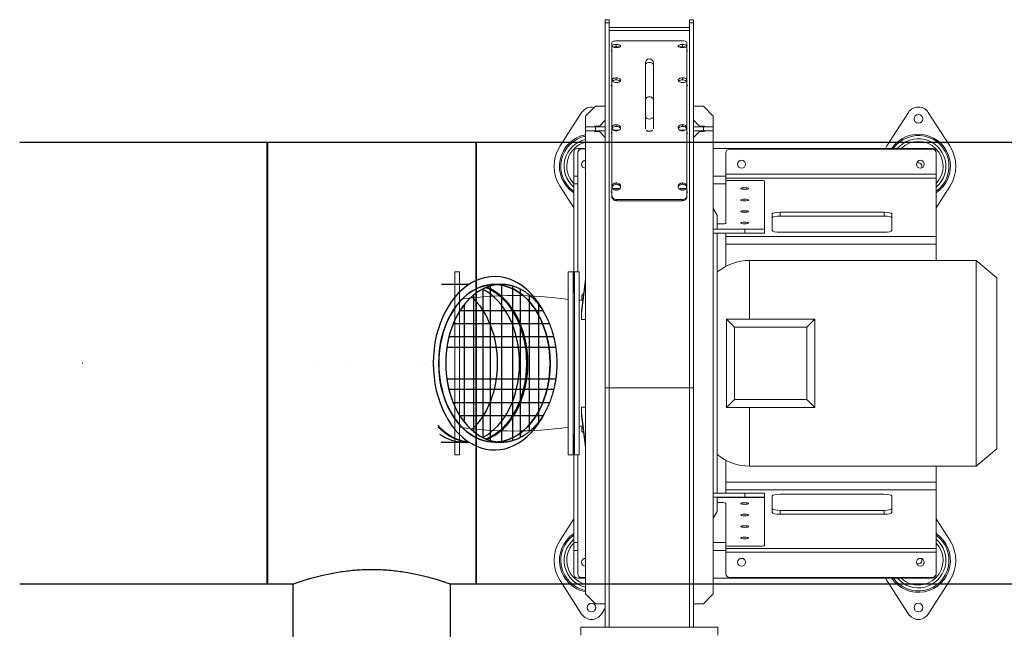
# Model space of a CAD drawing. Header units: millimetres. Extents: x -374129 to 1163271, y -112652 to 695637.
# Tile 50 of 230: x 15303 to 16553, y -32827 to -32054. Entities that reach past the tile are written whole.
import ezdxf

# ---------------------------------------------------------------- set-up
doc = ezdxf.new("R2010")
doc.units = ezdxf.units.MM
doc.linetypes.add('DASHED', pattern=[0.75, 0.5, -0.25])
doc.layers.add('KRT_technologia', color=30, linetype='Continuous')

# ---------------------------------------------------------------- blocks, each defined once
blk = doc.blocks.new('sys napowietrzania')
at = {"layer": 'KRT_technologia', "lineweight": 13}
for p, q in [((17066.4, -736.76, -3070), (17066.4, 34.12, -3070)), ((17071.4, 34.12, -3070), (17066.4, 34.12, -3070)), ((17071.4, 30.36, -3070), (17066.4, 30.36, -3070)), ((17071.4, 34.12, -3070), (17071.4, -736.76, -3070)), ((17173.4, -736.76, -3070), (17173.4, 34.12, -3070)), ((17178.4, 34.12, -3070), (17173.4, 34.12, -3070)), ((17178.4, 30.36, -3070), (17173.4, 30.36, -3070)), ((17178.4, 34.12, -3070), (17178.4, -736.76, -3070)), ((17173.4, 24.12, -3070), (17071.4, 24.12, -3070)), ((17173.4, 20.44, -3070), (17071.4, 20.44, -3070)), ((17074.8, -190.42, -3070), (17074.8, 5.32, -3070)), ((17080.4, -0.1, -3070), (17080.4, 2.72, -3070)), ((17164, 7.25, -3070), (17080.8, 7.25, -3070)), ((17164.4, -0.1, -3070), (17164.4, 2.72, -3070)), ((17170, 5.32, -3070), (17170, -190.42, -3070)), ((17117.4, -104.13, -3070), (17117.4, -20.65, -3070)), ((17127.4, -104.13, -3070), (17127.4, -20.65, -3070)), ((17080.4, -42.17, -3070), (17080.4, -39.63, -3070)), ((17164.4, -42.17, -3070), (17164.4, -39.63, -3070)), ((17036.29, -83.64, -3070), (17008.97, -126.04, -3070)), ((17053.9, -75.76, -3070), (17041.4, -88.26, -3070)), ((17053.9, -75.76, -3070), (17066.4, -75.76, -3070)), ((17190.9, -75.76, -3070), (17178.4, -75.76, -3070)), ((17203.4, -88.26, -3070), (17190.9, -75.76, -3070)), ((17451.29, -83.64, -3070), (17423.97, -126.04, -3070)), ((17503.83, -126.04, -3070), (17476.51, -83.64, -3070)), ((17041.4, -694.26, -3070), (17041.4, -88.26, -3070)), ((17058.9, -100.76, -3070), (17066.4, -93.26, -3070)), ((17080.4, -101.22, -3070), (17080.4, -99.06, -3070)), ((17164.4, -101.22, -3070), (17164.4, -99.06, -3070)), ((17178.4, -93.26, -3070), (17185.9, -100.76, -3070)), ((17203.4, -694.26, -3070), (17203.4, -88.26, -3070)), ((17041.4, -101.76, -3070), (17066.4, -101.76, -3070)), ((17066.4, -106.76, -3070), (17041.4, -106.76, -3070)), ((17058.9, -100.76, -3070), (17052.65, -100.76, -3070)), ((17052.65, -100.76, -3070), (17052.65, -101.76, -3070)), ((17052.65, -106.76, -3070), (17052.65, -107.76, -3070)), ((17058.9, -107.76, -3070), (17052.65, -107.76, -3070)), ((17053.9, -101.76, -3070), (17053.9, -106.76, -3070)), ((17066.4, -115.26, -3070), (17058.9, -107.76, -3070)), ((17077.19, -106.11, -3070), (17077.19, -105.86, -3070)), ((17083.6, -105.86, -3070), (17077.19, -105.86, -3070)), ((17083.6, -106.11, -3070), (17083.6, -105.86, -3070)), ((17161.19, -106.11, -3070), (17161.19, -105.86, -3070)), ((17167.6, -105.86, -3070), (17161.19, -105.86, -3070)), ((17167.6, -106.11, -3070), (17167.6, -105.86, -3070)), ((17178.4, -101.76, -3070), (17203.4, -101.76, -3070)), ((17178.4, -106.76, -3070), (17203.4, -106.76, -3070)), ((17185.9, -107.76, -3070), (17178.4, -115.26, -3070)), ((17185.9, -100.76, -3070), (17192.15, -100.76, -3070)), ((17192.15, -107.76, -3070), (17185.9, -107.76, -3070)), ((17190.9, -106.76, -3070), (17190.9, -101.76, -3070)), ((17192.15, -100.76, -3070), (17192.15, -101.76, -3070)), ((17192.15, -106.76, -3070), (17192.15, -107.76, -3070)), ((17026.4, -134.26, -3070), (17026.4, -311.76, -3070)), ((17041.4, -129.26, -3070), (17031.4, -129.26, -3070)), ((17031.4, -285.76, -3070), (17031.4, -134.76, -3070)), ((17041.4, -129.76, -3070), (17036.4, -129.76, -3070)), ((17481.4, -129.26, -3070), (17203.4, -129.26, -3070)), ((17219.4, -135.04, -3070), (17219.4, -223.98, -3070)), ((17481.4, -130.04, -3070), (17224.4, -130.04, -3070)), ((17441.4, -130.04, -3070), (17441.4, -129.26, -3070)), ((17451.4, -130.04, -3070), (17451.4, -129.26, -3070)), ((17486.4, -134.26, -3070), (17486.4, -271.26, -3070)), ((17486.4, -161.94, -3070), (17219.4, -161.94, -3070)), ((17031.4, -164.26, -3070), (17026.4, -164.26, -3070)), ((17031.4, -174.26, -3070), (17026.4, -174.26, -3070)), ((17080.4, -174.69, -3070), (17080.4, -173.01, -3070)), ((17164.4, -174.69, -3070), (17164.4, -173.01, -3070)), ((17219.4, -164.26, -3070), (17203.4, -164.26, -3070)), ((17203.4, -174.26, -3070), (17219.4, -174.26, -3070)), ((17486.4, -166.83, -3070), (17219.4, -166.83, -3070)), ((17263.4, -169.71, -3070), (17224.4, -169.71, -3070)), ((17268.4, -236.76, -3070), (17268.4, -170.75, -3070)), ((17008.97, -177.49, -3070), (17026.4, -204.54, -3070)), ((17077.19, -181.39, -3070), (17077.19, -180.04, -3070)), ((17083.6, -180.04, -3070), (17077.19, -180.04, -3070)), ((17077.79, -181.7, -3070), (17083, -181.7, -3070)), ((17083.6, -181.39, -3070), (17083.6, -180.04, -3070)), ((17161.19, -181.39, -3070), (17161.19, -180.04, -3070)), ((17167.6, -180.04, -3070), (17161.19, -180.04, -3070)), ((17161.79, -181.7, -3070), (17167, -181.7, -3070)), ((17167.6, -181.39, -3070), (17167.6, -180.04, -3070)), ((17486.4, -204.54, -3070), (17503.83, -177.49, -3070)), ((17080.8, -194, -3070), (17080.8, -195.54, -3070)), ((17080.8, -194, -3070), (17164, -194, -3070)), ((17080.8, -195.54, -3070), (17164, -195.54, -3070)), ((17164, -195.54, -3070), (17164, -194, -3070)), ((17208.4, -213.86, -3070), (17203.4, -205.2, -3070)), ((17278.4, -212.3, -3070), (17278.4, -233.51, -3070)), ((17288.4, -215.11, -3070), (17288.4, -210.22, -3070)), ((17420.3, -210.22, -3070), (17288.4, -210.22, -3070)), ((17420.3, -215.11, -3070), (17420.3, -210.22, -3070)), ((17430.3, -233.51, -3070), (17430.3, -212.3, -3070)), ((17208.4, -213.86, -3070), (17208.4, -231.76, -3070)), ((17288.4, -215.11, -3070), (17420.3, -215.11, -3070)), ((17203.4, -231.76, -3070), (17268.4, -231.76, -3070)), ((17203.4, -236.76, -3070), (17268.4, -236.76, -3070)), ((17214.4, -225.02, -3070), (17208.4, -225.02, -3070)), ((17208.4, -231.63, -3070), (17268.4, -231.63, -3070)), ((17208.4, -236.76, -3070), (17208.4, -566.76, -3070)), ((17219.4, -236.76, -3070), (17219.4, -278.7, -3070)), ((17243.4, -236.76, -3070), (17243.4, -231.76, -3070)), ((17288.4, -235.59, -3070), (17420.3, -235.59, -3070)), ((17219.4, -241.04, -3070), (17486.4, -241.04, -3070)), ((17219.4, -250.82, -3070), (17486.4, -250.82, -3070)), ((17249.65, -345.76, -3070), (17249.65, -271.26, -3070)), ((17249.65, -271.26, -3070), (17537.3, -271.26, -3070)), ((17537.3, -271.26, -3070), (17537.3, -532.26, -3070)), ((17563.4, -293.16, -3070), (17537.3, -271.26, -3070)), ((16875.4, -517.76, -3070), (16875.4, -285.76, -3070)), ((16881.4, -285.76, -3070), (16875.4, -285.76, -3070)), ((16875.4, -517.76, -3070), (16875.4, -285.76, -3070)), ((16881.4, -285.76, -3070), (16875.4, -285.76, -3070)), ((16881.4, -285.76, -3070), (16881.4, -517.76, -3070)), ((16881.4, -285.76, -3070), (16881.4, -517.76, -3070)), ((17019.4, -285.76, -3070), (17019.4, -517.76, -3070)), ((17025.4, -285.76, -3070), (17019.4, -285.76, -3070)), ((17025.4, -517.76, -3070), (17025.4, -285.76, -3070)), ((17027.4, -285.76, -3070), (17027.4, -517.76, -3070)), ((17033.4, -285.76, -3070), (17027.4, -285.76, -3070)), ((17033.4, -517.76, -3070), (17033.4, -285.76, -3070)), ((17041.4, -294.52, -3070), (17036.4, -335.65, -3070)), ((17036.4, -339.19, -3070), (17041.4, -298.06, -3070)), ((17563.4, -293.16, -3070), (17563.4, -510.36, -3070)), ((17027.4, -311.76, -3070), (17025.4, -311.76, -3070)), ((17038.09, -321.76, -3070), (17033.4, -321.76, -3070)), ((17036.4, -346.26, -3070), (17036.4, -335.65, -3070)), ((17041.4, -346.26, -3070), (17036.4, -346.26, -3070)), ((17220.4, -457.76, -3070), (17220.4, -345.76, -3070)), ((17220.4, -345.76, -3070), (17230.4, -355.76, -3070)), ((17332.4, -345.76, -3070), (17220.4, -345.76, -3070)), ((17322.4, -355.76, -3070), (17332.4, -345.76, -3070)), ((17332.4, -345.76, -3070), (17332.4, -457.76, -3070)), ((17230.4, -355.76, -3070), (17230.4, -447.76, -3070)), ((17322.4, -355.76, -3070), (17230.4, -355.76, -3070)), ((17322.4, -447.76, -3070), (17322.4, -355.76, -3070)), ((17178.4, -433.1, -3070), (17066.4, -433.1, -3070)), ((17230.4, -447.76, -3070), (17220.4, -457.76, -3070)), ((17322.4, -447.76, -3070), (17230.4, -447.76, -3070)), ((17332.4, -457.76, -3070), (17322.4, -447.76, -3070)), ((17036.4, -457.27, -3070), (17041.4, -457.27, -3070)), ((17036.4, -467.88, -3070), (17036.4, -457.27, -3070)), ((17332.4, -457.76, -3070), (17220.4, -457.76, -3070)), ((17249.65, -532.26, -3070), (17249.65, -457.76, -3070)), ((17041.4, -505.47, -3070), (17036.4, -464.34, -3070)), ((17036.4, -467.88, -3070), (17041.4, -509.01, -3070)), ((17038.09, -481.76, -3070), (17033.4, -481.76, -3070)), ((17027.4, -491.76, -3070), (17025.4, -491.76, -3070)), ((17026.4, -491.76, -3070), (17026.4, -669.26, -3070)), ((17563.4, -510.36, -3070), (17537.3, -532.26, -3070)), ((16881.4, -517.76, -3070), (16875.4, -517.76, -3070)), ((16881.4, -517.76, -3070), (16875.4, -517.76, -3070)), ((17025.4, -517.76, -3070), (17019.4, -517.76, -3070)), ((17033.4, -517.76, -3070), (17027.4, -517.76, -3070)), ((17031.4, -668.76, -3070), (17031.4, -517.76, -3070)), ((17219.4, -566.76, -3070), (17219.4, -524.83, -3070)), ((17249.65, -532.26, -3070), (17537.3, -532.26, -3070)), ((17486.4, -669.26, -3070), (17486.4, -532.26, -3070)), ((17219.4, -552.71, -3070), (17486.4, -552.71, -3070)), ((17219.4, -562.49, -3070), (17486.4, -562.49, -3070)), ((17203.4, -566.76, -3070), (17268.4, -566.76, -3070)), ((17268.4, -571.76, -3070), (17203.4, -571.76, -3070)), ((17208.4, -571.76, -3070), (17208.4, -589.66, -3070)), ((17268.4, -571.87, -3070), (17208.4, -571.87, -3070)), ((17243.4, -571.76, -3070), (17243.4, -566.76, -3070)), ((17268.4, -632.78, -3070), (17268.4, -566.76, -3070)), ((17278.4, -591.23, -3070), (17278.4, -570.02, -3070)), ((17288.4, -567.94, -3070), (17420.3, -567.94, -3070)), ((17430.3, -570.02, -3070), (17430.3, -591.23, -3070)), ((17208.4, -578.51, -3070), (17214.4, -578.51, -3070)), ((17219.4, -668.49, -3070), (17219.4, -579.55, -3070)), ((17026.4, -598.99, -3070), (17008.97, -626.04, -3070)), ((17203.4, -598.32, -3070), (17208.4, -589.66, -3070)), ((17288.4, -588.42, -3070), (17420.3, -588.42, -3070)), ((17288.4, -588.42, -3070), (17288.4, -593.31, -3070)), ((17420.3, -593.31, -3070), (17288.4, -593.31, -3070)), ((17420.3, -588.42, -3070), (17420.3, -593.31, -3070)), ((17503.83, -626.04, -3070), (17486.4, -598.99, -3070)), ((17026.4, -629.26, -3070), (17031.4, -629.26, -3070)), ((17219.4, -629.26, -3070), (17203.4, -629.26, -3070)), ((17486.4, -636.7, -3070), (17219.4, -636.7, -3070)), ((17224.4, -633.81, -3070), (17263.4, -633.81, -3070)), ((17026.4, -639.26, -3070), (17031.4, -639.26, -3070)), ((17203.4, -639.26, -3070), (17219.4, -639.26, -3070)), ((17486.4, -641.59, -3070), (17219.4, -641.59, -3070)), ((17031.4, -674.26, -3070), (17041.4, -674.26, -3070)), ((17041.4, -673.76, -3070), (17036.4, -673.76, -3070)), ((17203.4, -674.26, -3070), (17481.4, -674.26, -3070)), ((17481.4, -673.49, -3070), (17224.4, -673.49, -3070)), ((17441.4, -674.26, -3070), (17441.4, -673.49, -3070)), ((17451.4, -674.26, -3070), (17451.4, -673.49, -3070)), ((17008.97, -677.49, -3070), (17036.29, -719.89, -3070)), ((17423.97, -677.49, -3070), (17451.29, -719.89, -3070)), ((17476.51, -719.89, -3070), (17503.83, -677.49, -3070)), ((17041.4, -694.26, -3070), (17053.9, -706.76, -3070)), ((17190.9, -706.76, -3070), (17203.4, -694.26, -3070)), ((17053.9, -706.76, -3070), (17066.4, -706.76, -3070)), ((17061.51, -719.89, -3070), (17066.4, -712.3, -3070)), ((17178.4, -706.76, -3070), (17190.9, -706.76, -3070)), ((17035.4, -736.76, -3070), (17035.4, -746.76, -3070)), ((17209.4, -736.76, -3070), (17035.4, -736.76, -3070)), ((17209.4, -736.76, -3070), (17209.4, -746.76, -3070))]:
    blk.add_line(p, q, dxfattribs=at)
at = {"layer": 'KRT_technologia', "linetype": 'ByBlock', "lineweight": -2}
for p, q in [((16636.9, -121.76, 904.27), (16322.9, -121.76, 904.27)), ((23754.86, -121.76, 904.27), (16902.62, -121.76, 904.27)), ((16322.9, -681.76, 904.27), (16636.9, -681.76, 904.27)), ((16669.86, -681.76, 904.27), (16669.87, -1027.89, 904.27)), ((16869.87, -1027.89, 904.27), (16869.87, -681.76, 904.27)), ((16902.62, -681.76, 904.27), (23309.87, -681.76, 904.27))]:
    blk.add_line(p, q, dxfattribs=at)
at = {"layer": 'KRT_technologia', "linetype": 'Continuous', "lineweight": -2}
for p, q in [((16636.9, -681.76, 904.27), (16636.9, -121.76, 904.27)), ((16902.62, -121.76, 904.27), (16902.62, -681.76, 904.27))]:
    blk.add_line(p, q, dxfattribs=at)
at = {"layer": 'KRT_technologia', "linetype": 'ByBlock', "lineweight": -2, "extrusion": (2.44929e-16, -6.12323e-17, -1)}
for p, q in [((16902.36, -121.76, 904.27), (16637.36, -121.76, 904.27)), ((16637.36, -681.76, 904.27), (16669.86, -681.76, 904.27)), ((16869.86, -681.76, 904.27), (16902.36, -681.76, 904.27))]:
    blk.add_line(p, q, dxfattribs=at)
at = {"layer": 'KRT_technologia', "linetype": 'Continuous', "lineweight": -2, "extrusion": (2.44929e-16, -6.12323e-17, -1)}
for p, q in [((16637.37, -121.76, 904.27), (16637.37, -681.76, 904.27)), ((16902.37, -681.76, 904.27), (16902.37, -121.76, 904.27))]:
    blk.add_line(p, q, dxfattribs=at)
at = {"layer": 'KRT_technologia', "linetype": 'ByBlock', "lineweight": -2, "extrusion": (0, -1, -1.83697e-16)}
for p, q in [((16637.37, -301.76, -327.5), (16636.9, -301.76, -327.5)), ((16636.9, -501.76, -327.5), (16637.37, -501.76, -327.5))]:
    blk.add_line(p, q, dxfattribs=at)
at = {"layer": 'KRT_technologia', "linetype": 'ByBlock', "lineweight": -2, "extrusion": (2.16489e-16, -1, -9.40243e-17)}
for p, q in [((16893.31, -301.76, -247.05), (16858.54, -301.76, -247.05)), ((16934.55, -301.76, -224.07), (16925.71, -301.76, -224.07)), ((16858.54, -501.76, -247.05), (16893.31, -501.76, -247.05)), ((16925.71, -501.76, -224.07), (16934.55, -501.76, -224.07))]:
    blk.add_line(p, q, dxfattribs=at)
at = {"layer": 'KRT_technologia', "linetype": 'Continuous', "lineweight": -3, "extrusion": (2.16489e-16, -1, -9.40243e-17)}
for p, q in [((16910.98, -307.48, -224.07), (16910.98, -496.05, -224.07)), ((16920.41, -303.78, -224.07), (16920.41, -499.74, -224.07)), ((16934.55, -301.76, -224.07), (16934.55, -501.76, -224.07)), ((16948.69, -303.78, -224.07), (16948.69, -499.74, -224.07)), ((16958.12, -307.48, -224.07), (16958.12, -496.05, -224.07)), ((16899.19, -315.16, -224.07), (16899.19, -488.37, -224.07)), ((16969.9, -315.16, -224.07), (16969.9, -488.37, -224.07)), ((16987.25, -335.1, -224.07), (16881.84, -335.1, -224.07)), ((16887.41, -327.23, -224.07), (16887.41, -476.3, -224.07)), ((16902.62, -335.1, -224.07), (16902.37, -335.1, -224.07)), ((16981.69, -327.23, -224.07), (16981.69, -476.3, -224.07)), ((16995.79, -351.76, -224.07), (16873.31, -351.76, -224.07)), ((16902.62, -351.76, -224.07), (16902.37, -351.76, -224.07)), ((17001.22, -368.43, -224.07), (16867.88, -368.43, -224.07)), ((16902.62, -368.43, -224.07), (16902.37, -368.43, -224.07)), ((17003.83, -381.76, -224.07), (16865.27, -381.76, -224.07)), ((16902.62, -381.76, -224.07), (16902.37, -381.76, -224.07)), ((16902.62, -401.76, -224.07), (16902.37, -401.76, -224.07)), ((17003.83, -421.76, -224.07), (16865.27, -421.76, -224.07)), ((16902.62, -421.76, -224.07), (16902.37, -421.76, -224.07)), ((17001.22, -435.1, -224.07), (16867.88, -435.1, -224.07)), ((16902.62, -435.1, -224.07), (16902.37, -435.1, -224.07)), ((16995.79, -451.76, -224.07), (16873.31, -451.76, -224.07)), ((16902.62, -451.76, -224.07), (16902.37, -451.76, -224.07)), ((16987.25, -468.43, -224.07), (16881.84, -468.43, -224.07)), ((16902.62, -468.43, -224.07), (16902.37, -468.43, -224.07))]:
    blk.add_line(p, q, dxfattribs=at)
at = {"layer": 'KRT_technologia', "linetype": 'ByBlock', "lineweight": -2, "extrusion": (-1.22465e-16, 1, 1.83697e-16)}
blk.add_line((16636.9, -501.76, -2420), (16637.37, -501.76, -2420), dxfattribs=at)
at = {"layer": 'KRT_technologia', "linetype": 'ByBlock', "lineweight": -2, "extrusion": (-1.83697e-16, 1, 6.12323e-17)}
blk.add_line((16857.91, -501.76, -318.71), (16858.54, -501.76, -318.71), dxfattribs=at)
at = {"layer": 'KRT_technologia', "lineweight": 13}
for centre, radius in [((17463.9, -91.76, -3070), 5.5), ((17239.4, -149.26, -3070), 5), ((17466.4, -149.26, -3070), 5), ((17239.4, -654.26, -3070), 5), ((17466.4, -654.26, -3070), 5), ((17048.9, -711.76, -3070), 5.5), ((17463.9, -711.76, -3070), 5.5)]:
    blk.add_circle(centre, radius, dxfattribs=at)
at = {"layer": 'KRT_technologia', "linetype": 'ByBlock', "lineweight": -2}
for centre in [(16402.9, -401.76, -327.5), (16697.9, -401.76, -327.5), (16737.9, -401.76, -2420), (16827.9, -401.76, -2420), (16837.32, -401.76, -318.71)]:
    blk.add_circle(centre, 0.05, dxfattribs=at)
at = {"layer": 'KRT_technologia', "lineweight": 13}
for centre, radius, start, end in [((17122.4, -20.65, -3070), 5, 0, 180), ((17048.9, -91.76, -3070), 15, 76.2347, 147.20283), ((17463.9, -91.76, -3070), 15, 32.79717, 147.20283), ((17048.9, -151.76, -3070), 40.65, 100.63085, 236.39656), ((17463.9, -151.76, -3070), 40.65, 303.60344, 146.39656), ((17048.9, -151.76, -3070), 38.92, 101.1098, 234.68512), ((17048.9, -151.76, -3070), 34.88, 102.41644, 229.83083), ((17048.9, -151.76, -3070), 31.42, 103.81121, 224.26079), ((17048.9, -151.76, -3070), 40.65, 64.50359, 65.07879), ((17463.9, -151.76, -3070), 38.92, 305.31488, 144.68512), ((17463.9, -151.76, -3070), 34.88, 310.16917, 139.83083), ((17463.9, -151.76, -3070), 31.42, 315.73921, 134.26079), ((17048.9, -151.76, -3070), 47.5, 147.20283, 212.79717), ((17031.4, -134.26, -3070), 5, 90, 180), ((17036.4, -134.76, -3070), 5, 90, 180), ((17224.4, -135.04, -3070), 5, 90, 180), ((17463.9, -151.76, -3070), 47.5, 147.20283, 151.72629), ((17481.4, -134.26, -3070), 5, 0, 90), ((17481.4, -135.04, -3070), 5, 0, 90), ((17463.9, -151.76, -3070), 47.5, 327.20283, 32.79717), ((17041.4, -149.26, -3070), 5, 90, 270), ((17463.9, -151.76, -3070), 4.5, 329.09669, 120.90331), ((17249.65, -336.51, -3070), 65.25, 90, 129.21143), ((16950.4, -794.36, -3070), 478.6, 81.71075, 98.28925), ((17041.4, -317.6, -3070), 5, 116.91701, 229.22062), ((16950.4, -9.16, -3070), 478.6, 261.71075, 278.28925), ((17041.4, -485.93, -3070), 5, 130.77938, 243.08299), ((17249.65, -467.01, -3070), 65.25, 230.78857, 270), ((17048.9, -651.76, -3070), 40.65, 123.60344, 259.36915), ((17048.9, -651.76, -3070), 38.92, 125.31488, 258.8902), ((17463.9, -651.76, -3070), 40.65, 213.60344, 56.39656), ((17463.9, -651.76, -3070), 38.92, 215.31488, 54.68512), ((17048.9, -651.76, -3070), 47.5, 147.20283, 212.79717), ((17048.9, -651.76, -3070), 34.88, 130.16917, 257.58356), ((17048.9, -651.76, -3070), 31.42, 135.73921, 256.18879), ((17463.9, -651.76, -3070), 34.88, 220.16917, 49.83083), ((17463.9, -651.76, -3070), 31.42, 225.73921, 44.26079), ((17463.9, -651.76, -3070), 47.5, 327.20283, 32.79717), ((17041.4, -654.26, -3070), 5, 90, 270), ((17463.9, -651.76, -3070), 4.5, 239.09669, 30.90331), ((17031.4, -669.26, -3070), 5, 180, 270), ((17036.4, -668.76, -3070), 5, 180, 270), ((17224.4, -668.49, -3070), 5, 180, 270), ((17463.9, -651.76, -3070), 47.5, 208.27371, 212.79717), ((17481.4, -668.49, -3070), 5, 270, 0), ((17481.4, -669.26, -3070), 5, 270, 0), ((17048.9, -711.76, -3070), 15, 212.79717, 327.20283), ((17463.9, -711.76, -3070), 15, 212.79717, 327.20283)]:
    blk.add_arc(centre, radius, start, end, dxfattribs=at)
at = {"layer": 'KRT_technologia', "lineweight": 13, "extrusion": (0, 0, -1)}
for centre, major_axis, ratio, start_param, end_param in [((17122.4, -23.93, -3070), (-5, 0), 0.7809018, 0, 3.1415927), ((17122.4, -67.66, -3070), (-5, 0), 0.7809018, 0, 3.1415927), ((17122.4, -88.74, -3070), (-5, 0), 0.6246538, 3.1415927, 6.2831853), ((17122.4, -104.36, -3070), (5, 0), 0.6246538, 0.5518432, 2.5897495), ((17224.4, -170.75, -3070), (-5, 0), 0.2079117, 0, 1.5707963), ((17263.4, -170.75, -3070), (5, 0), 0.2079117, 4.712389, 6.2831853), ((17288.4, -212.3, -3070), (-10, 0), 0.2079117, 0, 1.5707963), ((17420.3, -212.3, -3070), (10, 0), 0.2079117, 4.712389, 6.2831853), ((17214.4, -223.98, -3070), (5, 0), 0.2079117, 0, 1.5707963), ((17288.4, -217.19, -3070), (-10, 0), 0.2079117, 0, 1.5707963), ((17420.3, -217.19, -3070), (10, 0), 0.2079117, 4.712389, 6.2831853), ((17288.4, -233.51, -3070), (-10, 0), 0.2079117, 4.712389, 6.2831853), ((17420.3, -233.51, -3070), (10, 0), 0.2079117, 0, 1.5707963), ((17288.4, -570.02, -3070), (-10, 0), 0.2079117, 0, 1.5707963), ((17420.3, -570.02, -3070), (10, 0), 0.2079117, 4.712389, 6.2831853), ((17214.4, -579.55, -3070), (5, 0), 0.2079117, 4.712389, 6.2831853), ((17288.4, -586.34, -3070), (-10, 0), 0.2079117, 4.712389, 6.2831853), ((17420.3, -586.34, -3070), (10, 0), 0.2079117, 0, 1.5707963), ((17288.4, -591.23, -3070), (-10, 0), 0.2079117, 4.712389, 6.2831853), ((17420.3, -591.23, -3070), (10, 0), 0.2079117, 0, 1.5707963), ((17224.4, -632.78, -3070), (-5, 0), 0.2079117, 4.712389, 6.2831853), ((17263.4, -632.78, -3070), (5, 0), 0.2079117, 0, 1.5707963)]:
    blk.add_ellipse(centre, major_axis=major_axis, ratio=ratio, start_param=start_param, end_param=end_param, dxfattribs=at)
for centre in [(17243.4, -180.11, -3070), (17243.4, -194.66, -3070), (17243.4, -209.22, -3070), (17243.4, -223.77, -3070), (17243.4, -579.76, -3070), (17243.4, -594.31, -3070), (17243.4, -608.87, -3070), (17243.4, -623.42, -3070)]:
    blk.add_ellipse(centre, major_axis=(5, 0), ratio=0.2079117, dxfattribs=at)
at = {"layer": 'KRT_technologia', "linetype": 'ByBlock', "lineweight": -2}
for centre, major_axis, start_param, end_param in [((16925.71, -401.76, -224.07), (0, 110), 5.3210519, 7.8539816), ((16934.55, -401.76, -224.07), (0, 100), 0, 3.1415927), ((16925.71, -401.76, -224.07), (0, -110), 4.712389, 7.2453155)]:
    blk.add_ellipse(centre, major_axis=major_axis, ratio=0.7071068, start_param=start_param, end_param=end_param, dxfattribs=at)
at = {"layer": 'KRT_technologia', "linetype": 'DASHED', "lineweight": -3}
for major_axis, start_param, end_param in [((0, -100), 5.8147274, 9.8932419), ((0, 100), 0.4724297, 1.5707963), ((0, -100), 4.712389, 5.8107556)]:
    blk.add_ellipse((16934.55, -401.76, -224.07), major_axis=major_axis, ratio=0.7071068, start_param=start_param, end_param=end_param, dxfattribs=at)
at = {"layer": 'KRT_technologia', "linetype": 'Continuous', "lineweight": -2}
for major_axis, start_param, end_param in [((0, 100), 0, 3.1415927), ((0, -100), 0.0625237, 3.0790709)]:
    blk.add_ellipse((16925.71, -401.76, -247.05), major_axis=major_axis, ratio=0.7071068, start_param=start_param, end_param=end_param, dxfattribs=at)
at = {"layer": 'KRT_technologia', "linetype": 'ByBlock', "lineweight": -2, "extrusion": (1.11022e-16, 1.91241e-32, -1)}
blk.add_ellipse((16925.71, -401.76, -224.07), major_axis=(0, 100), ratio=0.7071068, start_param=4.712389, end_param=6.2831853, dxfattribs=at)
at = {"layer": 'KRT_technologia', "linetype": 'Continuous', "lineweight": -3}
for centre, start_param, end_param in [((16886.82, -401.76, -247.05), 0.3442567, 2.797338), ((16897.43, -401.76, -247.05), 0.2655436, 2.8760507), ((16897.43, -401.76, -247.05), 5.6151804, 6.2206597), ((16886.82, -401.76, -247.05), 5.8306659, 6.2831853)]:
    blk.add_ellipse(centre, major_axis=(0, -100), ratio=0.7071068, start_param=start_param, end_param=end_param, dxfattribs=at)
at = {"layer": 'KRT_technologia', "linetype": 'ByBlock', "lineweight": -2, "extrusion": (-1.68828e-29, 1.59005e-29, -1)}
blk.add_ellipse((16895.66, -401.76, -224.07), major_axis=(0, 100), ratio=0.7071068, start_param=0.2785258, end_param=2.8630644, dxfattribs=at)
at = {"layer": 'KRT_technologia', "linetype": 'ByBlock', "lineweight": -2, "extrusion": (-1.53871e-29, 3.2787e-30, -1)}
blk.add_ellipse((16925.71, -401.76, -224.07), major_axis=(0, 100), ratio=0.7071068, start_param=0.0625217, end_param=3.0790689, dxfattribs=at)
at = {"layer": 'KRT_technologia', "linetype": 'Continuous', "lineweight": -2, "extrusion": (-2.9332e-30, -3.03218e-30, -1)}
blk.add_ellipse((16858.54, -401.76, -247.05), major_axis=(0, 100), ratio=0.7071068, start_param=0.5673652, end_param=2.5742255, dxfattribs=at)
at = {"layer": 'KRT_technologia', "linetype": 'Continuous', "lineweight": -2, "extrusion": (-2.00722e-32, -1.2326e-32, -1)}
blk.add_ellipse((16858.54, -401.76, -318.71), major_axis=(0, 100), ratio=0.7071068, start_param=0.5673652, end_param=1.5707963, dxfattribs=at)
at = {"layer": 'KRT_technologia', "linetype": 'ByBlock', "lineweight": -2, "extrusion": (-2.03552e-32, -1.2326e-32, -1)}
blk.add_ellipse((16925.71, -401.76, -224.07), major_axis=(0, -100), ratio=0.7071068, start_param=0, end_param=1.5707963, dxfattribs=at)
at = {"layer": 'KRT_technologia', "linetype": 'Continuous', "lineweight": -2, "extrusion": (-7.82902e-46, -1.2326e-32, -1)}
blk.add_ellipse((16858.54, -401.76, -318.71), major_axis=(0, -100), ratio=0.7071068, start_param=4.712389, end_param=5.7158182, dxfattribs=at)
at = {"layer": 'KRT_technologia', "linetype": 'ByBlock', "lineweight": -2, "extrusion": (-1.11022e-16, 1.58896e-29, -1)}
blk.add_ellipse((16895.66, -401.76, -224.07), major_axis=(0, -100), ratio=0.7071068, start_param=0.0345595, end_param=0.6278035, dxfattribs=at)
at = {"layer": 'KRT_technologia', "lineweight": 13}
for points, knots in [([(17080.4, 2.72, -3070), (17078.78, 2.72, -3070), (17077.18, 2.46, -3070), (17076.15, 2.02, -3070), (17075.13, 1.59, -3070), (17074.69, 0.99, -3070), (17075, 0.42, -3070), (17075.3, -0.14, -3070), (17076.32, -0.66, -3070), (17077.73, -0.94, -3070), (17079.19, -1.24, -3070), (17081.03, -1.27, -3070), (17082.56, -1.03, -3070), (17084.04, -0.8, -3070), (17085.22, -0.32, -3070), (17085.67, 0.23, -3070), (17086.13, 0.78, -3070), (17085.87, 1.4, -3070), (17084.98, 1.86, -3070), (17084.1, 2.33, -3070), (17082.61, 2.64, -3070), (17081.02, 2.7, -3070), (17080.81, 2.71, -3070), (17080.61, 2.72, -3070), (17080.4, 2.72, -3070)], [-3.1415927, -3.1415927, -3.1415927, -3.1415927, -2.260331, -2.260331, -2.260331, -1.3821095, -1.3821095, -1.3821095, -0.5074266, -0.5074266, -0.5074266, 0.4048282, 0.4048282, 0.4048282, 1.2831104, 1.2831104, 1.2831104, 2.1559692, 2.1559692, 2.1559692, 3.0285094, 3.0285094, 3.0285094, 3.1415927, 3.1415927, 3.1415927, 3.1415927]), ([(17080.8, 7.25, -3070), (17079.07, 7.25, -3070), (17077.36, 7, -3070), (17076.24, 6.58, -3070), (17075.32, 6.24, -3070), (17074.8, 5.78, -3070), (17074.8, 5.32, -3070)], [-0.7853982, -0.7853982, -0.7853982, -0.7853982, 0.0768952, 0.0768952, 0.0768952, 0.7853982, 0.7853982, 0.7853982, 0.7853982]), ([(17164.4, 2.72, -3070), (17162.78, 2.72, -3070), (17161.18, 2.46, -3070), (17160.15, 2.02, -3070), (17159.13, 1.59, -3070), (17158.69, 0.99, -3070), (17159, 0.42, -3070), (17159.3, -0.14, -3070), (17160.32, -0.66, -3070), (17161.73, -0.94, -3070), (17163.19, -1.24, -3070), (17165.03, -1.27, -3070), (17166.56, -1.03, -3070), (17168.04, -0.8, -3070), (17169.22, -0.32, -3070), (17169.67, 0.23, -3070), (17170.13, 0.78, -3070), (17169.87, 1.4, -3070), (17168.98, 1.86, -3070), (17168.1, 2.33, -3070), (17166.61, 2.64, -3070), (17165.02, 2.7, -3070), (17164.81, 2.71, -3070), (17164.61, 2.72, -3070), (17164.4, 2.72, -3070)], [-3.1415927, -3.1415927, -3.1415927, -3.1415927, -2.260331, -2.260331, -2.260331, -1.3821095, -1.3821095, -1.3821095, -0.5074266, -0.5074266, -0.5074266, 0.4048282, 0.4048282, 0.4048282, 1.2831104, 1.2831104, 1.2831104, 2.1559692, 2.1559692, 2.1559692, 3.0285094, 3.0285094, 3.0285094, 3.1415927, 3.1415927, 3.1415927, 3.1415927]), ([(17170, 5.32, -3070), (17170, 5.88, -3070), (17169.21, 6.43, -3070), (17167.9, 6.79, -3070), (17166.83, 7.09, -3070), (17165.42, 7.25, -3070), (17164, 7.25, -3070)], [-0.7853982, -0.7853982, -0.7853982, -0.7853982, 0.0768952, 0.0768952, 0.0768952, 0.7853982, 0.7853982, 0.7853982, 0.7853982]), ([(17076.58, -0.63, -3070), (17076.93, -0.52, -3070), (17077.31, -0.42, -3070), (17077.73, -0.34, -3070), (17078.54, -0.19, -3070), (17079.47, -0.1, -3070), (17080.4, -0.1, -3070)], [2.37415658, 2.37415658, 2.37415658, 2.37415658, 2.63555197, 2.63555197, 2.63555197, 3.14159265, 3.14159265, 3.14159265, 3.14159265]), ([(17080.4, -0.1, -3070), (17081.14, -0.1, -3070), (17081.89, -0.16, -3070), (17082.57, -0.26, -3070), (17083.18, -0.35, -3070), (17083.74, -0.48, -3070), (17084.21, -0.64, -3070)], [3.14159265, 3.14159265, 3.14159265, 3.14159265, 3.54746031, 3.54746031, 3.54746031, 3.90902873, 3.90902873, 3.90902873, 3.90902873]), ([(17160.58, -0.63, -3070), (17160.93, -0.52, -3070), (17161.31, -0.42, -3070), (17161.73, -0.34, -3070), (17162.54, -0.19, -3070), (17163.47, -0.1, -3070), (17164.4, -0.1, -3070)], [2.37415658, 2.37415658, 2.37415658, 2.37415658, 2.63555197, 2.63555197, 2.63555197, 3.14159265, 3.14159265, 3.14159265, 3.14159265]), ([(17164.4, -0.1, -3070), (17165.14, -0.1, -3070), (17165.89, -0.16, -3070), (17166.57, -0.26, -3070), (17167.18, -0.35, -3070), (17167.74, -0.48, -3070), (17168.21, -0.64, -3070)], [3.14159265, 3.14159265, 3.14159265, 3.14159265, 3.54746031, 3.54746031, 3.54746031, 3.90902873, 3.90902873, 3.90902873, 3.90902873]), ([(17080.4, -39.63, -3070), (17078.78, -39.63, -3070), (17077.18, -40.03, -3070), (17076.15, -40.7, -3070), (17075.13, -41.36, -3070), (17074.69, -42.29, -3070), (17075, -43.15, -3070), (17075.3, -44.01, -3070), (17076.32, -44.79, -3070), (17077.73, -45.22, -3070), (17079.19, -45.67, -3070), (17081.03, -45.72, -3070), (17082.56, -45.36, -3070), (17084.04, -45.01, -3070), (17085.22, -44.28, -3070), (17085.67, -43.44, -3070), (17086.13, -42.6, -3070), (17085.87, -41.66, -3070), (17084.98, -40.94, -3070), (17084.1, -40.23, -3070), (17082.61, -39.74, -3070), (17081.02, -39.64, -3070), (17080.81, -39.63, -3070), (17080.61, -39.63, -3070), (17080.4, -39.63, -3070)], [-3.1415927, -3.1415927, -3.1415927, -3.1415927, -2.260331, -2.260331, -2.260331, -1.3821095, -1.3821095, -1.3821095, -0.5074266, -0.5074266, -0.5074266, 0.4048282, 0.4048282, 0.4048282, 1.2831104, 1.2831104, 1.2831104, 2.1559692, 2.1559692, 2.1559692, 3.0285094, 3.0285094, 3.0285094, 3.1415927, 3.1415927, 3.1415927, 3.1415927]), ([(17075.42, -43.86, -3070), (17075.91, -43.3, -3070), (17076.73, -42.83, -3070), (17077.73, -42.54, -3070), (17078.54, -42.3, -3070), (17079.47, -42.17, -3070), (17080.4, -42.17, -3070)], [2.0085922, 2.0085922, 2.0085922, 2.0085922, 2.635552, 2.635552, 2.635552, 3.1415927, 3.1415927, 3.1415927, 3.1415927]), ([(17080.4, -42.17, -3070), (17081.14, -42.17, -3070), (17081.89, -42.25, -3070), (17082.57, -42.41, -3070), (17083.79, -42.69, -3070), (17084.81, -43.21, -3070), (17085.38, -43.86, -3070)], [3.1415927, 3.1415927, 3.1415927, 3.1415927, 3.5474603, 3.5474603, 3.5474603, 4.2745931, 4.2745931, 4.2745931, 4.2745931]), ([(17164.4, -39.63, -3070), (17162.78, -39.63, -3070), (17161.18, -40.03, -3070), (17160.15, -40.7, -3070), (17159.13, -41.36, -3070), (17158.69, -42.29, -3070), (17159, -43.15, -3070), (17159.3, -44.01, -3070), (17160.32, -44.79, -3070), (17161.73, -45.22, -3070), (17163.19, -45.67, -3070), (17165.03, -45.72, -3070), (17166.56, -45.36, -3070), (17168.04, -45.01, -3070), (17169.22, -44.28, -3070), (17169.67, -43.44, -3070), (17170.13, -42.6, -3070), (17169.87, -41.66, -3070), (17168.98, -40.94, -3070), (17168.1, -40.23, -3070), (17166.61, -39.74, -3070), (17165.02, -39.64, -3070), (17164.81, -39.63, -3070), (17164.61, -39.63, -3070), (17164.4, -39.63, -3070)], [-3.1415927, -3.1415927, -3.1415927, -3.1415927, -2.260331, -2.260331, -2.260331, -1.3821095, -1.3821095, -1.3821095, -0.5074266, -0.5074266, -0.5074266, 0.4048282, 0.4048282, 0.4048282, 1.2831104, 1.2831104, 1.2831104, 2.1559692, 2.1559692, 2.1559692, 3.0285094, 3.0285094, 3.0285094, 3.1415927, 3.1415927, 3.1415927, 3.1415927]), ([(17159.42, -43.86, -3070), (17159.91, -43.3, -3070), (17160.73, -42.83, -3070), (17161.73, -42.54, -3070), (17162.54, -42.3, -3070), (17163.47, -42.17, -3070), (17164.4, -42.17, -3070)], [2.0085922, 2.0085922, 2.0085922, 2.0085922, 2.635552, 2.635552, 2.635552, 3.1415927, 3.1415927, 3.1415927, 3.1415927]), ([(17164.4, -42.17, -3070), (17165.14, -42.17, -3070), (17165.89, -42.25, -3070), (17166.57, -42.41, -3070), (17167.79, -42.69, -3070), (17168.81, -43.21, -3070), (17169.38, -43.86, -3070)], [3.1415927, 3.1415927, 3.1415927, 3.1415927, 3.5474603, 3.5474603, 3.5474603, 4.2745931, 4.2745931, 4.2745931, 4.2745931]), ([(17080.4, -99.06, -3070), (17078.78, -99.06, -3070), (17077.18, -99.59, -3070), (17076.15, -100.47, -3070), (17075.13, -101.34, -3070), (17074.69, -102.54, -3070), (17075, -103.66, -3070), (17075.3, -104.78, -3070), (17076.32, -105.79, -3070), (17077.73, -106.35, -3070), (17079.19, -106.93, -3070), (17081.03, -107, -3070), (17082.56, -106.53, -3070), (17084.04, -106.07, -3070), (17085.22, -105.13, -3070), (17085.67, -104.04, -3070), (17086.13, -102.95, -3070), (17085.87, -101.73, -3070), (17084.98, -100.79, -3070), (17084.1, -99.85, -3070), (17082.61, -99.21, -3070), (17081.02, -99.09, -3070), (17080.81, -99.07, -3070), (17080.61, -99.06, -3070), (17080.4, -99.06, -3070)], [-3.1415927, -3.1415927, -3.1415927, -3.1415927, -2.260331, -2.260331, -2.260331, -1.3821095, -1.3821095, -1.3821095, -0.5074266, -0.5074266, -0.5074266, 0.4048282, 0.4048282, 0.4048282, 1.2831104, 1.2831104, 1.2831104, 2.1559692, 2.1559692, 2.1559692, 3.0285094, 3.0285094, 3.0285094, 3.1415927, 3.1415927, 3.1415927, 3.1415927]), ([(17164.4, -99.06, -3070), (17162.78, -99.06, -3070), (17161.18, -99.59, -3070), (17160.15, -100.47, -3070), (17159.13, -101.34, -3070), (17158.69, -102.54, -3070), (17159, -103.66, -3070), (17159.3, -104.78, -3070), (17160.32, -105.79, -3070), (17161.73, -106.35, -3070), (17163.19, -106.93, -3070), (17165.03, -107, -3070), (17166.56, -106.53, -3070), (17168.04, -106.07, -3070), (17169.22, -105.13, -3070), (17169.67, -104.04, -3070), (17170.13, -102.95, -3070), (17169.87, -101.73, -3070), (17168.98, -100.79, -3070), (17168.1, -99.85, -3070), (17166.61, -99.21, -3070), (17165.02, -99.09, -3070), (17164.81, -99.07, -3070), (17164.61, -99.06, -3070), (17164.4, -99.06, -3070)], [-3.1415927, -3.1415927, -3.1415927, -3.1415927, -2.260331, -2.260331, -2.260331, -1.3821095, -1.3821095, -1.3821095, -0.5074266, -0.5074266, -0.5074266, 0.4048282, 0.4048282, 0.4048282, 1.2831104, 1.2831104, 1.2831104, 2.1559692, 2.1559692, 2.1559692, 3.0285094, 3.0285094, 3.0285094, 3.1415927, 3.1415927, 3.1415927, 3.1415927]), ([(17075.11, -104, -3070), (17075.51, -103.04, -3070), (17076.47, -102.19, -3070), (17077.73, -101.7, -3070), (17078.54, -101.39, -3070), (17079.47, -101.22, -3070), (17080.4, -101.22, -3070)], [1.8496242, 1.8496242, 1.8496242, 1.8496242, 2.635552, 2.635552, 2.635552, 3.1415927, 3.1415927, 3.1415927, 3.1415927]), ([(17080.4, -101.22, -3070), (17081.14, -101.22, -3070), (17081.89, -101.33, -3070), (17082.57, -101.53, -3070), (17084.05, -101.98, -3070), (17085.22, -102.89, -3070), (17085.67, -103.98, -3070), (17085.68, -103.98, -3070), (17085.68, -103.99, -3070), (17085.69, -104, -3070)], [3.1415927, 3.1415927, 3.1415927, 3.1415927, 3.5474603, 3.5474603, 3.5474603, 4.4260433, 4.4260433, 4.4260433, 4.4335611, 4.4335611, 4.4335611, 4.4335611]), ([(17159.11, -104, -3070), (17159.51, -103.04, -3070), (17160.47, -102.19, -3070), (17161.73, -101.7, -3070), (17162.54, -101.39, -3070), (17163.47, -101.22, -3070), (17164.4, -101.22, -3070)], [1.8496242, 1.8496242, 1.8496242, 1.8496242, 2.635552, 2.635552, 2.635552, 3.1415927, 3.1415927, 3.1415927, 3.1415927]), ([(17164.4, -101.22, -3070), (17165.14, -101.22, -3070), (17165.89, -101.33, -3070), (17166.57, -101.53, -3070), (17168.05, -101.98, -3070), (17169.22, -102.89, -3070), (17169.67, -103.98, -3070), (17169.68, -103.98, -3070), (17169.68, -103.99, -3070), (17169.69, -104, -3070)], [3.1415927, 3.1415927, 3.1415927, 3.1415927, 3.5474603, 3.5474603, 3.5474603, 4.4260433, 4.4260433, 4.4260433, 4.4335611, 4.4335611, 4.4335611, 4.4335611]), ([(17080.4, -173.01, -3070), (17078.78, -173.01, -3070), (17077.18, -173.64, -3070), (17076.15, -174.68, -3070), (17075.13, -175.72, -3070), (17074.69, -177.15, -3070), (17075, -178.48, -3070), (17075.3, -179.81, -3070), (17076.32, -181.01, -3070), (17077.73, -181.67, -3070), (17079.19, -182.36, -3070), (17081.03, -182.44, -3070), (17082.56, -181.88, -3070), (17084.04, -181.34, -3070), (17085.22, -180.23, -3070), (17085.67, -178.93, -3070), (17086.13, -177.64, -3070), (17085.87, -176.18, -3070), (17084.98, -175.07, -3070), (17084.1, -173.95, -3070), (17082.61, -173.19, -3070), (17081.02, -173.04, -3070), (17080.81, -173.02, -3070), (17080.61, -173.01, -3070), (17080.4, -173.01, -3070)], [-3.1415927, -3.1415927, -3.1415927, -3.1415927, -2.260331, -2.260331, -2.260331, -1.3821095, -1.3821095, -1.3821095, -0.5074266, -0.5074266, -0.5074266, 0.4048282, 0.4048282, 0.4048282, 1.2831104, 1.2831104, 1.2831104, 2.1559692, 2.1559692, 2.1559692, 3.0285094, 3.0285094, 3.0285094, 3.1415927, 3.1415927, 3.1415927, 3.1415927]), ([(17074.99, -178.44, -3070), (17074.99, -178.43, -3070), (17074.99, -178.42, -3070), (17075, -178.4, -3070), (17075.3, -177.09, -3070), (17076.33, -175.91, -3070), (17077.73, -175.26, -3070), (17078.54, -174.89, -3070), (17079.47, -174.69, -3070), (17080.4, -174.69, -3070)], [1.7508666, 1.7508666, 1.7508666, 1.7508666, 1.7602021, 1.7602021, 1.7602021, 2.635552, 2.635552, 2.635552, 3.1415927, 3.1415927, 3.1415927, 3.1415927]), ([(17080.4, -174.69, -3070), (17081.14, -174.69, -3070), (17081.89, -174.82, -3070), (17082.57, -175.06, -3070), (17084.05, -175.59, -3070), (17085.22, -176.68, -3070), (17085.67, -177.97, -3070), (17085.73, -178.13, -3070), (17085.77, -178.28, -3070), (17085.81, -178.44, -3070)], [3.1415927, 3.1415927, 3.1415927, 3.1415927, 3.5474603, 3.5474603, 3.5474603, 4.4260433, 4.4260433, 4.4260433, 4.5323187, 4.5323187, 4.5323187, 4.5323187]), ([(17164.4, -173.01, -3070), (17162.78, -173.01, -3070), (17161.18, -173.64, -3070), (17160.15, -174.68, -3070), (17159.13, -175.72, -3070), (17158.69, -177.15, -3070), (17159, -178.48, -3070), (17159.3, -179.81, -3070), (17160.32, -181.01, -3070), (17161.73, -181.67, -3070), (17163.19, -182.36, -3070), (17165.03, -182.44, -3070), (17166.56, -181.88, -3070), (17168.04, -181.34, -3070), (17169.22, -180.23, -3070), (17169.67, -178.93, -3070), (17170.13, -177.64, -3070), (17169.87, -176.18, -3070), (17168.98, -175.07, -3070), (17168.1, -173.95, -3070), (17166.61, -173.19, -3070), (17165.02, -173.04, -3070), (17164.81, -173.02, -3070), (17164.61, -173.01, -3070), (17164.4, -173.01, -3070)], [-3.1415927, -3.1415927, -3.1415927, -3.1415927, -2.260331, -2.260331, -2.260331, -1.3821095, -1.3821095, -1.3821095, -0.5074266, -0.5074266, -0.5074266, 0.4048282, 0.4048282, 0.4048282, 1.2831104, 1.2831104, 1.2831104, 2.1559692, 2.1559692, 2.1559692, 3.0285094, 3.0285094, 3.0285094, 3.1415927, 3.1415927, 3.1415927, 3.1415927]), ([(17158.99, -178.44, -3070), (17158.99, -178.43, -3070), (17158.99, -178.42, -3070), (17159, -178.4, -3070), (17159.3, -177.09, -3070), (17160.33, -175.91, -3070), (17161.73, -175.26, -3070), (17162.54, -174.89, -3070), (17163.47, -174.69, -3070), (17164.4, -174.69, -3070)], [1.7508666, 1.7508666, 1.7508666, 1.7508666, 1.7602021, 1.7602021, 1.7602021, 2.635552, 2.635552, 2.635552, 3.1415927, 3.1415927, 3.1415927, 3.1415927]), ([(17164.4, -174.69, -3070), (17165.14, -174.69, -3070), (17165.89, -174.82, -3070), (17166.57, -175.06, -3070), (17168.05, -175.59, -3070), (17169.22, -176.68, -3070), (17169.67, -177.97, -3070), (17169.73, -178.13, -3070), (17169.77, -178.28, -3070), (17169.81, -178.44, -3070)], [3.1415927, 3.1415927, 3.1415927, 3.1415927, 3.5474603, 3.5474603, 3.5474603, 4.4260433, 4.4260433, 4.4260433, 4.5323187, 4.5323187, 4.5323187, 4.5323187]), ([(17074.8, -188.84, -3070), (17074.8, -190.32, -3070), (17075.58, -191.79, -3070), (17076.89, -192.75, -3070), (17077.97, -193.55, -3070), (17079.38, -194, -3070), (17080.8, -194, -3070)], [-0.7853982, -0.7853982, -0.7853982, -0.7853982, 0.0768952, 0.0768952, 0.0768952, 0.7853982, 0.7853982, 0.7853982, 0.7853982]), ([(17080.8, -195.54, -3070), (17079.07, -195.54, -3070), (17077.36, -194.87, -3070), (17076.24, -193.74, -3070), (17075.32, -192.83, -3070), (17074.8, -191.62, -3070), (17074.8, -190.42, -3070)], [-0.7853982, -0.7853982, -0.7853982, -0.7853982, 0.0775986, 0.0775986, 0.0775986, 0.7853982, 0.7853982, 0.7853982, 0.7853982]), ([(17164, -194, -3070), (17165.72, -194, -3070), (17167.43, -193.32, -3070), (17168.55, -192.19, -3070), (17169.48, -191.27, -3070), (17170, -190.05, -3070), (17170, -188.84, -3070)], [-0.7853982, -0.7853982, -0.7853982, -0.7853982, 0.0768952, 0.0768952, 0.0768952, 0.7853982, 0.7853982, 0.7853982, 0.7853982]), ([(17170, -190.42, -3070), (17170, -191.89, -3070), (17169.21, -193.35, -3070), (17167.9, -194.31, -3070), (17166.82, -195.09, -3070), (17165.41, -195.54, -3070), (17164, -195.54, -3070)], [-0.7853982, -0.7853982, -0.7853982, -0.7853982, 0.0775986, 0.0775986, 0.0775986, 0.7853982, 0.7853982, 0.7853982, 0.7853982])]:
    blk.add_open_spline(points, degree=3, knots=knots, dxfattribs=at)
for points in [[(17074.8, -5.14, -3070), (17074.53, -5.3, -3070), (17074.26, -5.47, -3070), (17073.99, -5.64, -3070)], [(17073.99, -5.64, -3070), (17074.26, -5.8, -3070), (17074.53, -5.97, -3070), (17074.8, -6.14, -3070)], [(17170.81, -5.64, -3070), (17170.54, -5.47, -3070), (17170.27, -5.3, -3070), (17170, -5.14, -3070)], [(17170, -6.14, -3070), (17170.27, -5.97, -3070), (17170.54, -5.8, -3070), (17170.81, -5.64, -3070)], [(17074.8, -48.43, -3070), (17074.53, -48.68, -3070), (17074.26, -48.94, -3070), (17073.99, -49.19, -3070)], [(17073.99, -49.19, -3070), (17074.26, -49.45, -3070), (17074.53, -49.7, -3070), (17074.8, -49.96, -3070)], [(17170.81, -49.19, -3070), (17170.54, -48.94, -3070), (17170.27, -48.68, -3070), (17170, -48.43, -3070)], [(17170, -49.96, -3070), (17170.27, -49.7, -3070), (17170.54, -49.45, -3070), (17170.81, -49.19, -3070)], [(17074.8, -108.78, -3070), (17074.53, -109.11, -3070), (17074.26, -109.44, -3070), (17073.99, -109.78, -3070)], [(17073.99, -109.78, -3070), (17074.26, -110.11, -3070), (17074.53, -110.44, -3070), (17074.8, -110.77, -3070)], [(17077.19, -105.86, -3070), (17077.15, -105.92, -3070), (17077.1, -105.97, -3070), (17077.05, -106.03, -3070)], [(17083.74, -106.03, -3070), (17083.7, -105.97, -3070), (17083.65, -105.92, -3070), (17083.6, -105.86, -3070)], [(17161.19, -105.86, -3070), (17161.15, -105.92, -3070), (17161.1, -105.97, -3070), (17161.05, -106.03, -3070)], [(17167.74, -106.03, -3070), (17167.7, -105.97, -3070), (17167.65, -105.92, -3070), (17167.6, -105.86, -3070)], [(17170.81, -109.78, -3070), (17170.54, -109.44, -3070), (17170.27, -109.11, -3070), (17170, -108.78, -3070)], [(17170, -110.77, -3070), (17170.27, -110.44, -3070), (17170.54, -110.11, -3070), (17170.81, -109.78, -3070)], [(17074.8, -183.52, -3070), (17074.53, -183.91, -3070), (17074.26, -184.31, -3070), (17073.99, -184.7, -3070)], [(17073.99, -184.7, -3070), (17074.26, -185.09, -3070), (17074.53, -185.49, -3070), (17074.8, -185.88, -3070)], [(17074.55, -185.52, -3070), (17074.63, -185.4, -3070), (17074.72, -185.28, -3070), (17074.8, -185.16, -3070)], [(17077.19, -180.04, -3070), (17076.99, -180.34, -3070), (17076.78, -180.64, -3070), (17076.57, -180.95, -3070)], [(17084.23, -180.95, -3070), (17084.02, -180.64, -3070), (17083.81, -180.34, -3070), (17083.6, -180.04, -3070)], [(17161.19, -180.04, -3070), (17160.99, -180.34, -3070), (17160.78, -180.64, -3070), (17160.57, -180.95, -3070)], [(17168.23, -180.95, -3070), (17168.02, -180.64, -3070), (17167.81, -180.34, -3070), (17167.6, -180.04, -3070)], [(17170.81, -184.7, -3070), (17170.54, -184.31, -3070), (17170.27, -183.91, -3070), (17170, -183.52, -3070)], [(17170, -185.88, -3070), (17170.27, -185.49, -3070), (17170.54, -185.09, -3070), (17170.81, -184.7, -3070)], [(17170, -185.16, -3070), (17170.08, -185.28, -3070), (17170.16, -185.4, -3070), (17170.25, -185.52, -3070)]]:
    blk.add_open_spline(points, degree=3, dxfattribs=at)
at = {"layer": 'KRT_technologia', "linetype": 'Continuous', "lineweight": -3}
blk.add_open_spline([(16669.87, -681.76, 904.27), (16669.87, -681.76, 904.27), (16670.02, -681.71, 904.27), (16670.64, -681.49, 904.27), (16671.12, -681.32, 904.27), (16672.4, -680.87, 904.27), (16673.2, -680.59, 904.27), (16675.13, -679.92, 904.27), (16676.26, -679.54, 904.27), (16678.82, -678.69, 904.27), (16680.25, -678.22, 904.27), (16683.4, -677.22, 904.27), (16685.11, -676.68, 904.27), (16688.77, -675.58, 904.27), (16690.72, -675, 904.27), (16694.81, -673.85, 904.27), (16696.95, -673.26, 904.27), (16701.36, -672.11, 904.27), (16703.71, -671.53, 904.27), (16708.66, -670.35, 904.27), (16711.26, -669.77, 904.27), (16716.69, -668.64, 904.27), (16719.52, -668.08, 904.27), (16725.36, -667.04, 904.27), (16728.37, -666.55, 904.27), (16734.52, -665.66, 904.27), (16737.66, -665.25, 904.27), (16744.03, -664.55, 904.27), (16747.26, -664.25, 904.27), (16753.74, -663.77, 904.27), (16757, -663.59, 904.27), (16763.47, -663.36, 904.27), (16766.69, -663.3, 904.27), (16773.04, -663.3, 904.27), (16776.26, -663.36, 904.27), (16782.73, -663.59, 904.27), (16785.99, -663.77, 904.27), (16792.47, -664.25, 904.27), (16795.7, -664.55, 904.27), (16802.07, -665.25, 904.27), (16805.21, -665.66, 904.27), (16811.36, -666.55, 904.27), (16814.37, -667.04, 904.27), (16820.21, -668.08, 904.27), (16823.04, -668.64, 904.27), (16828.47, -669.77, 904.27), (16831.07, -670.35, 904.27), (16836.02, -671.53, 904.27), (16838.37, -672.11, 904.27), (16842.78, -673.26, 904.27), (16844.92, -673.85, 904.27), (16849.01, -675, 904.27), (16850.96, -675.58, 904.27), (16854.62, -676.68, 904.27), (16856.33, -677.22, 904.27), (16859.48, -678.22, 904.27), (16860.91, -678.69, 904.27), (16863.47, -679.54, 904.27), (16864.6, -679.92, 904.27), (16866.53, -680.59, 904.27), (16867.33, -680.87, 904.27), (16868.61, -681.32, 904.27), (16869.09, -681.49, 904.27), (16869.71, -681.71, 904.27), (16869.87, -681.76, 904.27), (16869.87, -681.76, 904.27)], degree=3, knots=[152.1400837, 152.1400837, 152.1400837, 152.1400837, 161.645883, 161.645883, 171.1516822, 171.1516822, 180.6574814, 180.6574814, 190.1632807, 190.1632807, 199.6690799, 199.6690799, 209.1748792, 209.1748792, 218.6806784, 218.6806784, 228.1864777, 228.1864777, 237.6981889, 237.6981889, 247.2099001, 247.2099001, 256.7216113, 256.7216113, 266.2333225, 266.2333225, 275.7450338, 275.7450338, 285.256745, 285.256745, 294.7684562, 294.7684562, 304.2801674, 304.2801674, 313.7918786, 313.7918786, 323.3035899, 323.3035899, 332.8153011, 332.8153011, 342.3270123, 342.3270123, 351.8387235, 351.8387235, 361.3504347, 361.3504347, 370.862146, 370.862146, 380.3738572, 380.3738572, 389.8796564, 389.8796564, 399.3854557, 399.3854557, 408.8912549, 408.8912549, 418.3970542, 418.3970542, 427.9028534, 427.9028534, 437.4086527, 437.4086527, 446.9144519, 446.9144519, 456.4202511, 456.4202511, 456.4202511, 456.4202511], dxfattribs=at)

msp = doc.modelspace()

# ---------------------------------------------------------------- block references
msp.add_blockref('sys napowietrzania', (-1019.98, -32087.66, 3070))

doc.saveas('drawing.dxf')
